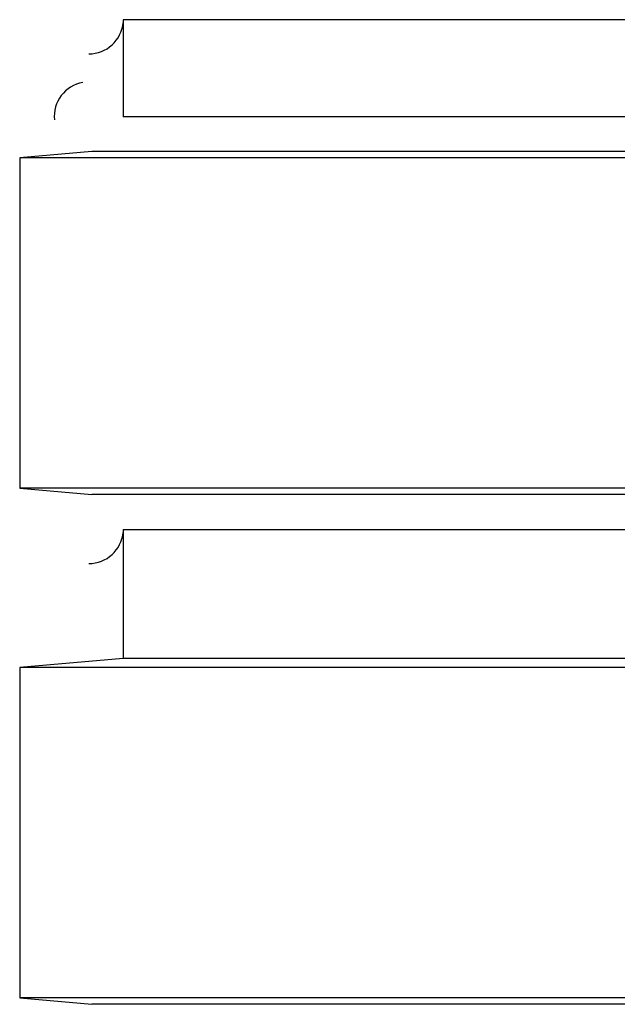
# Model space of a CAD drawing. Header units: inches. Extents: x 0 to 612, y 155 to 655.
# Tile 13 of 79: x 2 to 37, y 272 to 329. Entities that reach past the tile are written whole.
import ezdxf

# ---------------------------------------------------------------- set-up
doc = ezdxf.new("R2010")
doc.units = ezdxf.units.IN
doc.header["$MEASUREMENT"] = 0
doc.layers.add('Layer 1', color=7, linetype='Continuous')

# ---------------------------------------------------------------- blocks, each defined once
blk = doc.blocks.new('block 951')
at = {"layer": 'Layer 1', "color": 7, "lineweight": 25}
blk.add_lwpolyline([(8.088, 291.66), (2.11, 291.133)], dxfattribs=at)
blk = doc.blocks.new('block 950')
at = {"layer": 'Layer 1'}
blk.add_blockref('block 951', (0, 0), dxfattribs=at)
blk = doc.blocks.new('block 949')
at = {"layer": 'Layer 1'}
blk.add_blockref('block 950', (0, 0), dxfattribs=at)
blk = doc.blocks.new('block 963')
at = {"layer": 'Layer 1', "color": 7, "lineweight": 25}
blk.add_lwpolyline([(2.11, 272.062), (6.27, 271.693)], dxfattribs=at)
blk = doc.blocks.new('block 962')
at = {"layer": 'Layer 1'}
blk.add_blockref('block 963', (0, 0), dxfattribs=at)
blk = doc.blocks.new('block 961')
at = {"layer": 'Layer 1'}
blk.add_blockref('block 962', (0, 0), dxfattribs=at)
blk = doc.blocks.new('block 972')
at = {"layer": 'Layer 1', "color": 7, "lineweight": 25}
blk.add_lwpolyline([(6.27, 320.926), (2.11, 320.56)], dxfattribs=at)
blk = doc.blocks.new('block 971')
at = {"layer": 'Layer 1'}
blk.add_blockref('block 972', (0, 0), dxfattribs=at)
blk = doc.blocks.new('block 970')
at = {"layer": 'Layer 1'}
blk.add_blockref('block 971', (0, 0), dxfattribs=at)
blk = doc.blocks.new('block 978')
at = {"layer": 'Layer 1', "color": 7, "lineweight": 25}
blk.add_lwpolyline([(2.11, 301.488), (6.27, 301.12)], dxfattribs=at)
blk = doc.blocks.new('block 977')
at = {"layer": 'Layer 1'}
blk.add_blockref('block 978', (0, 0), dxfattribs=at)
blk = doc.blocks.new('block 976')
at = {"layer": 'Layer 1'}
blk.add_blockref('block 977', (0, 0), dxfattribs=at)
blk = doc.blocks.new('block 1017')
at = {"layer": 'Layer 1', "color": 7, "lineweight": 25}
blk.add_lwpolyline([(2.11, 320.56), (2.11, 301.488)], dxfattribs=at)
blk = doc.blocks.new('block 1016')
at = {"layer": 'Layer 1'}
blk.add_blockref('block 1017', (0, 0), dxfattribs=at)
blk = doc.blocks.new('block 1015')
at = {"layer": 'Layer 1'}
blk.add_blockref('block 1016', (0, 0), dxfattribs=at)
blk = doc.blocks.new('block 1053')
at = {"layer": 'Layer 1', "color": 7, "lineweight": 25}
blk.add_lwpolyline([(2.11, 291.133), (2.11, 272.062)], dxfattribs=at)
blk = doc.blocks.new('block 1052')
at = {"layer": 'Layer 1'}
blk.add_blockref('block 1053', (0, 0), dxfattribs=at)
blk = doc.blocks.new('block 1051')
at = {"layer": 'Layer 1'}
blk.add_blockref('block 1052', (0, 0), dxfattribs=at)
blk = doc.blocks.new('block 1101')
at = {"layer": 'Layer 1', "color": 7, "lineweight": 25}
blk.add_open_spline([(6.096, 326.569), (7.116, 326.559), (8.001, 327.361), (8.08, 328.368)], degree=3, dxfattribs=at)
blk = doc.blocks.new('block 1100')
at = {"layer": 'Layer 1'}
blk.add_blockref('block 1101', (0, 0), dxfattribs=at)
blk = doc.blocks.new('block 1099')
at = {"layer": 'Layer 1'}
blk.add_blockref('block 1100', (0, 0), dxfattribs=at)
blk = doc.blocks.new('block 1110')
at = {"layer": 'Layer 1', "color": 7, "lineweight": 25}
blk.add_open_spline([(5.746, 324.914), (4.739, 324.745), (4.01, 323.783), (4.11, 322.758)], degree=3, dxfattribs=at)
blk = doc.blocks.new('block 1109')
at = {"layer": 'Layer 1'}
blk.add_blockref('block 1110', (0, 0), dxfattribs=at)
blk = doc.blocks.new('block 1108')
at = {"layer": 'Layer 1'}
blk.add_blockref('block 1109', (0, 0), dxfattribs=at)
blk = doc.blocks.new('block 1116')
at = {"layer": 'Layer 1', "color": 7, "lineweight": 25}
blk.add_open_spline([(6.096, 297.143), (7.116, 297.132), (8.001, 297.935), (8.08, 298.941)], degree=3, dxfattribs=at)
blk = doc.blocks.new('block 1115')
at = {"layer": 'Layer 1'}
blk.add_blockref('block 1116', (0, 0), dxfattribs=at)
blk = doc.blocks.new('block 1114')
at = {"layer": 'Layer 1'}
blk.add_blockref('block 1115', (0, 0), dxfattribs=at)
blk = doc.blocks.new('block 1128')
at = {"layer": 'Layer 1', "color": 7, "lineweight": 25}
blk.add_lwpolyline([(8.088, 328.542), (8.088, 322.932)], dxfattribs=at)
blk = doc.blocks.new('block 1127')
at = {"layer": 'Layer 1'}
blk.add_blockref('block 1128', (0, 0), dxfattribs=at)
blk = doc.blocks.new('block 1126')
at = {"layer": 'Layer 1'}
blk.add_blockref('block 1127', (0, 0), dxfattribs=at)
blk = doc.blocks.new('block 1134')
at = {"layer": 'Layer 1', "color": 7, "lineweight": 25}
blk.add_lwpolyline([(8.088, 299.115), (8.088, 291.66)], dxfattribs=at)
blk = doc.blocks.new('block 1133')
at = {"layer": 'Layer 1'}
blk.add_blockref('block 1134', (0, 0), dxfattribs=at)
blk = doc.blocks.new('block 1132')
at = {"layer": 'Layer 1'}
blk.add_blockref('block 1133', (0, 0), dxfattribs=at)
blk = doc.blocks.new('block 2999')
at = {"layer": 'Layer 1', "color": 7, "lineweight": 25}
blk.add_lwpolyline([(62.334, 291.133), (2.11, 291.133)], dxfattribs=at)
blk = doc.blocks.new('block 2998')
at = {"layer": 'Layer 1'}
blk.add_blockref('block 2999', (0, 0), dxfattribs=at)
blk = doc.blocks.new('block 2997')
at = {"layer": 'Layer 1'}
blk.add_blockref('block 2998', (0, 0), dxfattribs=at)
blk = doc.blocks.new('block 3002')
at = {"layer": 'Layer 1', "color": 7, "lineweight": 25}
blk.add_lwpolyline([(73.845, 291.66), (8.088, 291.66)], dxfattribs=at)
blk = doc.blocks.new('block 3001')
at = {"layer": 'Layer 1'}
blk.add_blockref('block 3002', (0, 0), dxfattribs=at)
blk = doc.blocks.new('block 3000')
at = {"layer": 'Layer 1'}
blk.add_blockref('block 3001', (0, 0), dxfattribs=at)
blk = doc.blocks.new('block 3014')
at = {"layer": 'Layer 1', "color": 7, "lineweight": 25}
blk.add_lwpolyline([(62.334, 272.062), (2.11, 272.062)], dxfattribs=at)
blk = doc.blocks.new('block 3013')
at = {"layer": 'Layer 1'}
blk.add_blockref('block 3014', (0, 0), dxfattribs=at)
blk = doc.blocks.new('block 3012')
at = {"layer": 'Layer 1'}
blk.add_blockref('block 3013', (0, 0), dxfattribs=at)
blk = doc.blocks.new('block 3045')
at = {"layer": 'Layer 1', "color": 7, "lineweight": 25}
blk.add_lwpolyline([(67.301, 320.56), (2.11, 320.56)], dxfattribs=at)
blk = doc.blocks.new('block 3044')
at = {"layer": 'Layer 1'}
blk.add_blockref('block 3045', (0, 0), dxfattribs=at)
blk = doc.blocks.new('block 3043')
at = {"layer": 'Layer 1'}
blk.add_blockref('block 3044', (0, 0), dxfattribs=at)
blk = doc.blocks.new('block 3094')
at = {"layer": 'Layer 1', "color": 7, "lineweight": 25}
blk.add_lwpolyline([(66.945, 301.488), (2.11, 301.488)], dxfattribs=at)
blk = doc.blocks.new('block 3093')
at = {"layer": 'Layer 1'}
blk.add_blockref('block 3094', (0, 0), dxfattribs=at)
blk = doc.blocks.new('block 3092')
at = {"layer": 'Layer 1'}
blk.add_blockref('block 3093', (0, 0), dxfattribs=at)
blk = doc.blocks.new('block 7546')
at = {"layer": 'Layer 1', "color": 7, "lineweight": 25}
blk.add_lwpolyline([(73.845, 271.693), (6.27, 271.693)], dxfattribs=at)
blk = doc.blocks.new('block 7545')
at = {"layer": 'Layer 1'}
blk.add_blockref('block 7546', (0, 0), dxfattribs=at)
blk = doc.blocks.new('block 7544')
at = {"layer": 'Layer 1'}
blk.add_blockref('block 7545', (0, 0), dxfattribs=at)
blk = doc.blocks.new('block 7555')
at = {"layer": 'Layer 1', "color": 7, "lineweight": 25}
blk.add_lwpolyline([(68.995, 320.926), (6.27, 320.926)], dxfattribs=at)
blk = doc.blocks.new('block 7554')
at = {"layer": 'Layer 1'}
blk.add_blockref('block 7555', (0, 0), dxfattribs=at)
blk = doc.blocks.new('block 7553')
at = {"layer": 'Layer 1'}
blk.add_blockref('block 7554', (0, 0), dxfattribs=at)
blk = doc.blocks.new('block 7561')
at = {"layer": 'Layer 1', "color": 7, "lineweight": 25}
blk.add_lwpolyline([(68.548, 301.12), (6.27, 301.12)], dxfattribs=at)
blk = doc.blocks.new('block 7560')
at = {"layer": 'Layer 1'}
blk.add_blockref('block 7561', (0, 0), dxfattribs=at)
blk = doc.blocks.new('block 7559')
at = {"layer": 'Layer 1'}
blk.add_blockref('block 7560', (0, 0), dxfattribs=at)
blk = doc.blocks.new('block 7651')
at = {"layer": 'Layer 1', "color": 7, "lineweight": 25}
blk.add_lwpolyline([(73.845, 328.542), (8.088, 328.542)], dxfattribs=at)
blk = doc.blocks.new('block 7650')
at = {"layer": 'Layer 1'}
blk.add_blockref('block 7651', (0, 0), dxfattribs=at)
blk = doc.blocks.new('block 7649')
at = {"layer": 'Layer 1'}
blk.add_blockref('block 7650', (0, 0), dxfattribs=at)
blk = doc.blocks.new('block 7660')
at = {"layer": 'Layer 1', "color": 7, "lineweight": 25}
blk.add_lwpolyline([(68.428, 322.932), (8.088, 322.932)], dxfattribs=at)
blk = doc.blocks.new('block 7659')
at = {"layer": 'Layer 1'}
blk.add_blockref('block 7660', (0, 0), dxfattribs=at)
blk = doc.blocks.new('block 7658')
at = {"layer": 'Layer 1'}
blk.add_blockref('block 7659', (0, 0), dxfattribs=at)
blk = doc.blocks.new('block 7666')
at = {"layer": 'Layer 1', "color": 7, "lineweight": 25}
blk.add_lwpolyline([(8.088, 299.115), (67.946, 299.115)], dxfattribs=at)
blk = doc.blocks.new('block 7665')
at = {"layer": 'Layer 1'}
blk.add_blockref('block 7666', (0, 0), dxfattribs=at)
blk = doc.blocks.new('block 7664')
at = {"layer": 'Layer 1'}
blk.add_blockref('block 7665', (0, 0), dxfattribs=at)
blk = doc.blocks.new('block 921')
at = {"layer": 'Layer 1'}
for name in ['block 1099', 'block 1126', 'block 7649', 'block 1108', 'block 7658', 'block 970', 'block 7553', 'block 1015', 'block 3043', 'block 976', 'block 3092', 'block 7559', 'block 1132', 'block 7664', 'block 1114', 'block 949', 'block 3000', 'block 1051', 'block 2997', 'block 961', 'block 3012', 'block 7544']:
    blk.add_blockref(name, (0, 0), dxfattribs=at)
blk = doc.blocks.new('block 920')
at = {"layer": 'Layer 1'}
blk.add_blockref('block 921', (0, 0), dxfattribs=at)
blk = doc.blocks.new('block 2')
at = {"layer": 'Layer 1'}
blk.add_blockref('block 920', (0, 0), dxfattribs=at)

msp = doc.modelspace()

# ---------------------------------------------------------------- block references
at = {"layer": 'Layer 1'}
msp.add_blockref('block 2', (0, 0), dxfattribs=at)

doc.saveas('drawing.dxf')
